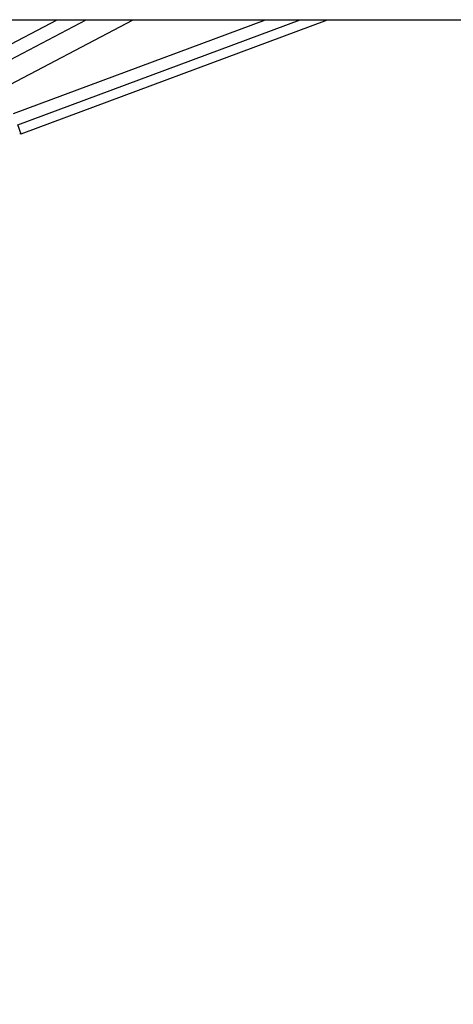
# Model space of a CAD drawing. Header units: millimetres. Extents: x 20 to 26560, y 16 to 17993.
# Tile 50 of 95: x 13113 to 13290, y 6244 to 6648. Entities that reach past the tile are written whole.
import ezdxf

# ---------------------------------------------------------------- set-up
doc = ezdxf.new("R2010")
doc.units = ezdxf.units.MM
doc.layers.add('COMPONENT_GEOMETRY', color=7, linetype='Continuous')
doc.styles.add('SLDTEXTSTYLE0', font='TXT', dxfattribs={"width": 0.75})
doc.dimstyles.new('SLDDIMSTYLE0', dxfattribs={"dimtxt": 150, "dimasz": 6.604, "dimexe": 0, "dimexo": 0.0625, "dimgap": 37.5, "dimtad": 0, "dimtih": 1, "dimtoh": 1, "dimdec": 0, "dimlfac": 0.5, "dimrnd": 1e-09, "dimzin": 12, "dimdsep": 46, "dimtxsty": 'SLDTEXTSTYLE0', "dimsah": 1, "dimcen": 0.09, "dimadec": 0, "dimazin": 3, "dimtfac": 1, "dimtdec": 0, "dimtofl": 0, "dimtmove": 0, "dimatfit": 3, "dimfxl": 1, "dimfrac": 2, "dimtolj": 1, "dimtzin": 12, "dimarcsym": 0})

# ---------------------------------------------------------------- blocks, each defined once
blk = doc.blocks.new('_D_3')
at = {"layer": 'COMPONENT_GEOMETRY', "color": 7, "ltscale": 2}
for p, q in [((16972.58, 6647.65), (14872.65, 6647.65)), ((14879, 6647.65), (14879, 4391.4)), ((14879, 1897.03), (14879, 4153.28)), ((10030.36, 1897.03), (14885.35, 1897.03))]:
    blk.add_line(p, q, dxfattribs=at)
for points in [[(14879, 6647.65), (14877.98, 6641.05), (14880.01, 6641.05)], [(14879, 1897.03), (14880.01, 1903.63), (14877.98, 1903.63)]]:
    blk.add_solid(points, dxfattribs=at)
at = {"layer": 'COMPONENT_GEOMETRY', "color": 7, "ltscale": 2, "insert": (14657.33, 4346.64), "char_height": 150, "attachment_point": 1, "style": 'SLDTEXTSTYLE0'}
blk.add_mtext('2375', dxfattribs=at)

msp = doc.modelspace()

# ---------------------------------------------------------------- linework, layer by layer
at = {"color": 7, "linetype": 'Continuous', "lineweight": 25, "ltscale": 2}
for p, q in [((12975.38, 6647.65), (15803.62, 6647.65)), ((13072.43, 6602.04), (13159.18, 6647.65)), ((13113.31, 6600.96), (13238.82, 6647.65))]:
    msp.add_line(p, q, dxfattribs=at)
at = {"color": 8, "linetype": 'Continuous', "lineweight": 25, "ltscale": 2}
for p, q in [((13054.89, 6609.17), (13128.1, 6647.65)), ((13057.93, 6604.55), (13139.91, 6647.65)), ((13110.24, 6609.23), (13213.51, 6647.65)), ((13111.95, 6604.62), (13227.63, 6647.65))]:
    msp.add_line(p, q, dxfattribs=at)
at = {"color": 7, "linetype": 'Continuous', "lineweight": 25, "ltscale": 2, "flags": 128}
msp.add_lwpolyline([(13113.31, 6600.96), (13113.23, 6601.2), (13112.97, 6601.9), (13112.54, 6603.05), (13111.95, 6604.62)], dxfattribs=at)
at = {"color": 7, "linetype": 'Continuous', "lineweight": 25, "ltscale": 4}
msp.add_arc((13112.53, 6601.35), 0.6, 287.406, 20.406, dxfattribs=at)

# ---------------------------------------------------------------- dimensions: what is measured, and where the dimension line sits
at = {"layer": 'COMPONENT_GEOMETRY', "color": 7, "ltscale": 2}
dim = msp.add_linear_dim(base=(14879, 1897.03), p1=(16975.12, 6647.65), p2=(10027.82, 1897.03), angle=90, dimstyle='SLDDIMSTYLE0', dxfattribs=at)
dim.commit()
dim.dimension.update_dxf_attribs({"geometry": '_D_3', "text_midpoint": (14879, 4272.34), "dimtype": 160})

doc.saveas('drawing.dxf')
